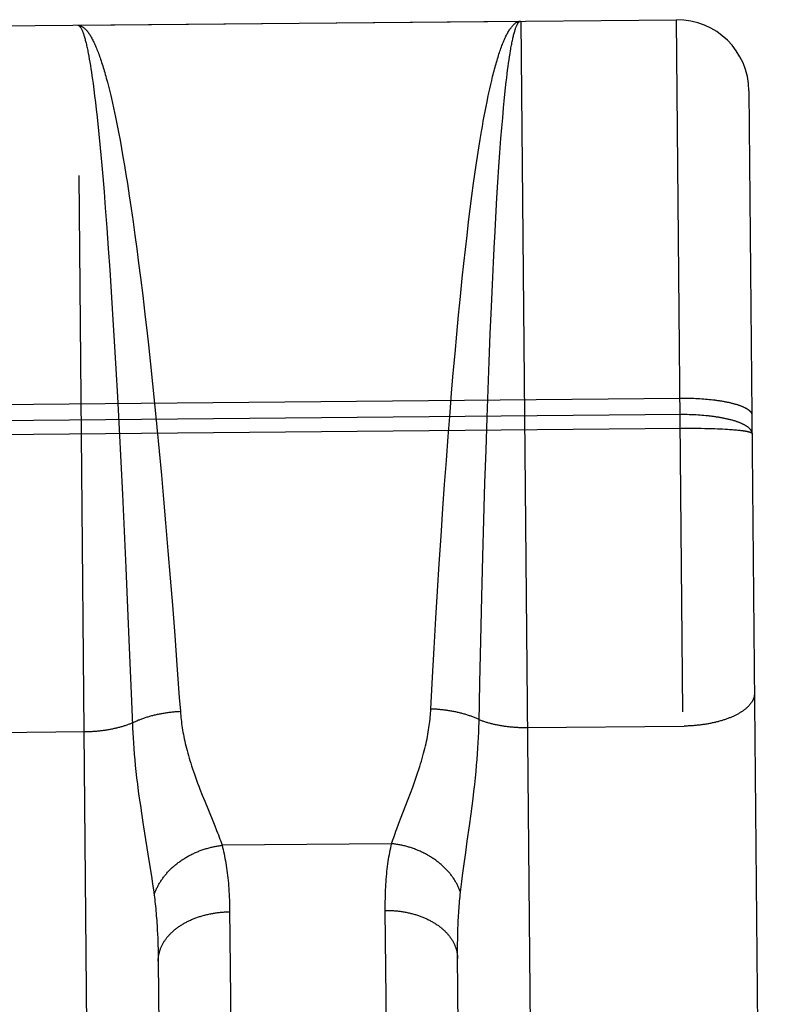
# Model space of a CAD drawing. Header units: inches. Extents: x 0 to 136, y 0 to 88.
# Tile 32 of 74: x 55.596 to 55.917, y 60.212 to 60.623. Entities that reach past the tile are written whole.
import ezdxf

# ---------------------------------------------------------------- set-up
doc = ezdxf.new("R2010")
doc.units = ezdxf.units.IN
doc.header["$LTSCALE"] = 7.48
doc.header["$MEASUREMENT"] = 0
doc.linetypes.add('HIDDEN', pattern=[0.2, 0.1, -0.1])
doc.layers.add('02___PRT_ALL_AXES', color=7, linetype='CONTINUOUS')
doc.layers.add('DEFAULT_2', color=8, linetype='HIDDEN')

msp = doc.modelspace()

# ---------------------------------------------------------------- linework, layer by layer
at = {"layer": '02___PRT_ALL_AXES', "color": 8, "linetype": 'HIDDEN'}
msp.add_line((55.3056, 60.61747), (55.87057, 60.62271), dxfattribs=at)
at = {"layer": 'DEFAULT_2', "color": 8, "linetype": 'HIDDEN'}
for p, q in [((55.62058, 60.62039), (55.80558, 60.62211)), ((55.80558, 60.62211), (55.8131, 59.81135)), ((55.88714, 58.83779), (55.87057, 60.62271)), ((55.62811, 59.80963), (55.62058, 60.62039)), ((55.62499, 60.6087), (55.62521, 60.60752)), ((55.62521, 60.60752), (55.62543, 60.60627)), ((55.62543, 60.60627), (55.62566, 60.60498)), ((55.62566, 60.60498), (55.62588, 60.60362)), ((55.8003, 60.60311), (55.80049, 60.60455)), ((55.80049, 60.60455), (55.80069, 60.60593)), ((55.80069, 60.60593), (55.80089, 60.60726)), ((55.80089, 60.60726), (55.80109, 60.60853)), ((55.62588, 60.60362), (55.6261, 60.60222)), ((55.6261, 60.60222), (55.62632, 60.60075)), ((55.62632, 60.60075), (55.62655, 60.59924)), ((55.79991, 60.60007), (55.8001, 60.60162)), ((55.8001, 60.60162), (55.8003, 60.60311)), ((55.62655, 60.59924), (55.62677, 60.59767)), ((55.62677, 60.59767), (55.62699, 60.59605)), ((55.63253, 60.59829), (55.63296, 60.59668)), ((55.63296, 60.59668), (55.63339, 60.59502)), ((55.79305, 60.59566), (55.79344, 60.59735)), ((55.79924, 60.59425), (55.79953, 60.59682)), ((55.79953, 60.59682), (55.79972, 60.59847)), ((55.79972, 60.59847), (55.79991, 60.60007)), ((55.62699, 60.59605), (55.62732, 60.59352)), ((55.62732, 60.59352), (55.62766, 60.59088)), ((55.63339, 60.59502), (55.63382, 60.59331)), ((55.63382, 60.59331), (55.63424, 60.59155)), ((55.79226, 60.59212), (55.79265, 60.59391)), ((55.79265, 60.59391), (55.79305, 60.59566)), ((55.79896, 60.59156), (55.79924, 60.59425)), ((55.90085, 60.59299), (55.91686, 58.86806)), ((55.62766, 60.59088), (55.62799, 60.58812)), ((55.62799, 60.58812), (55.62832, 60.58525)), ((55.63424, 60.59155), (55.63467, 60.58974)), ((55.63467, 60.58974), (55.6351, 60.58788)), ((55.79109, 60.58643), (55.79148, 60.58838)), ((55.79148, 60.58838), (55.79187, 60.59027)), ((55.79187, 60.59027), (55.79226, 60.59212)), ((55.7984, 60.58584), (55.79868, 60.58876)), ((55.79868, 60.58876), (55.79896, 60.59156)), ((55.62832, 60.58525), (55.62854, 60.58327)), ((55.6351, 60.58788), (55.63552, 60.58597)), ((55.63552, 60.58597), (55.63594, 60.58401)), ((55.63594, 60.58401), (55.63636, 60.582)), ((55.79032, 60.5824), (55.7907, 60.58444)), ((55.7907, 60.58444), (55.79109, 60.58643)), ((55.79804, 60.58179), (55.7984, 60.58584)), ((55.62854, 60.58327), (55.62898, 60.57917)), ((55.63636, 60.582), (55.63678, 60.57994)), ((55.63678, 60.57994), (55.6372, 60.57784)), ((55.78956, 60.57818), (55.78994, 60.58031)), ((55.78994, 60.58031), (55.79032, 60.5824)), ((55.79768, 60.57754), (55.79804, 60.58179)), ((55.62898, 60.57917), (55.62942, 60.57489)), ((55.6372, 60.57784), (55.63762, 60.57568)), ((55.63762, 60.57568), (55.63825, 60.57237)), ((55.78862, 60.57264), (55.78918, 60.576)), ((55.78918, 60.576), (55.78956, 60.57818)), ((55.79732, 60.57311), (55.79768, 60.57754)), ((55.62942, 60.57489), (55.62996, 60.56927)), ((55.63825, 60.57237), (55.63887, 60.56896)), ((55.78806, 60.56918), (55.78862, 60.57264)), ((55.79689, 60.56731), (55.79732, 60.57311)), ((55.62996, 60.56927), (55.6305, 60.56338)), ((55.63887, 60.56896), (55.63949, 60.56545)), ((55.78751, 60.56563), (55.78806, 60.56918)), ((55.6305, 60.56338), (55.63104, 60.55721)), ((55.63949, 60.56545), (55.6401, 60.56184)), ((55.78697, 60.56198), (55.78751, 60.56563)), ((55.79646, 60.56125), (55.79689, 60.56731)), ((55.6401, 60.56184), (55.64071, 60.55814)), ((55.78643, 60.55824), (55.78697, 60.56198)), ((55.79604, 60.55492), (55.79646, 60.56125)), ((55.63104, 60.55721), (55.63158, 60.55079)), ((55.64071, 60.55814), (55.64132, 60.55435)), ((55.78589, 60.55441), (55.78643, 60.55824)), ((55.64132, 60.55435), (55.64213, 60.54916)), ((55.78518, 60.54917), (55.78589, 60.55441)), ((55.79563, 60.54834), (55.79604, 60.55492)), ((55.63158, 60.55079), (55.63211, 60.54413)), ((55.64213, 60.54916), (55.64292, 60.54382)), ((55.78449, 60.54378), (55.78518, 60.54917)), ((55.79515, 60.54014), (55.79563, 60.54834)), ((55.63211, 60.54413), (55.63274, 60.53582)), ((55.64292, 60.54382), (55.64371, 60.53834)), ((55.7838, 60.53825), (55.78449, 60.54378)), ((55.79469, 60.53161), (55.79515, 60.54014)), ((55.63274, 60.53582), (55.63336, 60.5272)), ((55.64371, 60.53834), (55.6445, 60.53272)), ((55.78313, 60.53258), (55.7838, 60.53825)), ((55.6445, 60.53272), (55.64527, 60.52697)), ((55.78246, 60.52679), (55.78313, 60.53258)), ((55.63336, 60.5272), (55.63397, 60.51829)), ((55.64527, 60.52697), (55.64604, 60.5211)), ((55.78181, 60.52087), (55.78246, 60.52679)), ((55.63397, 60.51829), (55.63458, 60.50912)), ((55.64604, 60.5211), (55.64679, 60.51511)), ((55.78117, 60.51484), (55.78181, 60.52087)), ((55.79372, 60.51214), (55.79416, 60.52129)), ((55.64679, 60.51511), (55.64773, 60.50748)), ((55.78038, 60.50716), (55.78117, 60.51484)), ((55.7933, 60.50275), (55.79372, 60.51214)), ((55.63458, 60.50912), (55.63517, 60.4997)), ((55.64773, 60.50748), (55.64864, 60.49969)), ((55.77961, 60.49933), (55.78038, 60.50716)), ((55.79282, 60.49151), (55.7933, 60.50275)), ((55.63517, 60.4997), (55.63586, 60.48843)), ((55.64864, 60.49969), (55.64955, 60.49177)), ((55.77886, 60.49137), (55.77961, 60.49933)), ((55.64955, 60.49177), (55.65008, 60.48696)), ((55.77812, 60.48329), (55.77886, 60.49137)), ((55.79236, 60.48002), (55.79282, 60.49151)), ((55.63586, 60.48843), (55.63653, 60.47692)), ((55.65008, 60.48696), (55.65096, 60.47885)), ((55.77741, 60.47512), (55.77812, 60.48329)), ((55.65096, 60.47885), (55.65182, 60.47066)), ((55.79193, 60.46834), (55.79236, 60.48002)), ((55.63653, 60.47692), (55.63718, 60.46523)), ((55.77671, 60.46689), (55.77741, 60.47512)), ((55.65182, 60.47066), (55.65266, 60.46244)), ((55.30664, 60.45947), (55.87204, 60.46472)), ((55.63718, 60.46523), (55.6379, 60.45177)), ((55.77604, 60.45863), (55.77671, 60.46689)), ((55.79151, 60.45658), (55.79193, 60.46834)), ((55.87204, 60.46472), (55.87288, 60.46472)), ((55.87288, 60.46472), (55.87372, 60.46472)), ((55.87372, 60.46472), (55.87456, 60.46471)), ((55.87456, 60.46471), (55.8754, 60.4647)), ((55.8754, 60.4647), (55.87623, 60.46468)), ((55.87623, 60.46468), (55.87706, 60.46466)), ((55.65266, 60.46244), (55.65364, 60.45252)), ((55.87706, 60.46466), (55.87789, 60.46463)), ((55.87789, 60.46463), (55.87872, 60.46459)), ((55.87872, 60.46459), (55.87953, 60.46455)), ((55.87953, 60.46455), (55.88035, 60.4645)), ((55.88035, 60.4645), (55.88115, 60.46445)), ((55.88115, 60.46445), (55.88195, 60.46439)), ((55.88195, 60.46439), (55.88274, 60.46433)), ((55.88274, 60.46433), (55.88352, 60.46426)), ((55.88352, 60.46426), (55.8843, 60.46418)), ((55.8843, 60.46418), (55.88506, 60.4641)), ((55.87252, 60.45781), (55.30713, 60.45257)), ((55.77526, 60.44866), (55.77604, 60.45863)), ((55.79106, 60.44299), (55.79151, 60.45658)), ((55.87337, 60.45781), (55.87252, 60.45781)), ((55.87421, 60.45781), (55.87337, 60.45781)), ((55.87504, 60.4578), (55.87421, 60.45781)), ((55.87588, 60.45778), (55.87504, 60.4578)), ((55.87671, 60.45776), (55.87588, 60.45778)), ((55.87754, 60.45772), (55.87671, 60.45776)), ((55.8796, 60.45762), (55.87878, 60.45767)), ((55.88041, 60.45756), (55.8796, 60.45762)), ((55.88122, 60.4575), (55.88041, 60.45756)), ((55.88202, 60.45744), (55.88122, 60.4575)), ((55.65364, 60.45252), (55.65459, 60.44255)), ((55.87258, 60.45198), (55.30592, 60.44672)), ((55.6379, 60.45177), (55.6386, 60.43816)), ((55.7745, 60.43866), (55.77526, 60.44866)), ((55.87426, 60.45199), (55.87258, 60.45198)), ((55.87593, 60.452), (55.87426, 60.45199)), ((55.8776, 60.45199), (55.87593, 60.452)), ((55.87924, 60.45198), (55.8776, 60.45199)), ((55.88087, 60.45196), (55.87924, 60.45198)), ((55.88246, 60.45193), (55.88087, 60.45196)), ((55.88403, 60.45189), (55.88246, 60.45193)), ((55.88555, 60.45185), (55.88403, 60.45189)), ((55.88667, 60.45181), (55.88555, 60.45185)), ((55.88776, 60.45177), (55.88667, 60.45181)), ((55.88883, 60.45173), (55.88776, 60.45177)), ((55.88986, 60.45168), (55.88883, 60.45173)), ((55.89087, 60.45162), (55.88986, 60.45168)), ((55.89184, 60.45157), (55.89087, 60.45162)), ((55.89277, 60.45151), (55.89184, 60.45157)), ((55.89338, 60.45147), (55.89277, 60.45151)), ((55.89396, 60.45142), (55.89338, 60.45147)), ((55.89453, 60.45138), (55.89396, 60.45142)), ((55.89509, 60.45133), (55.89453, 60.45138)), ((55.89562, 60.45128), (55.89509, 60.45133)), ((55.89614, 60.45123), (55.89562, 60.45128)), ((55.89663, 60.45118), (55.89614, 60.45123)), ((55.89711, 60.45113), (55.89663, 60.45118)), ((55.89757, 60.45108), (55.89711, 60.45113)), ((55.65459, 60.44255), (55.65552, 60.43254)), ((55.79063, 60.42931), (55.79106, 60.44299)), ((55.6386, 60.43816), (55.63927, 60.42448)), ((55.77377, 60.42863), (55.7745, 60.43866)), ((55.65552, 60.43254), (55.65642, 60.42254)), ((55.77307, 60.41862), (55.77377, 60.42863)), ((55.79018, 60.4139), (55.79063, 60.42931)), ((55.63927, 60.42448), (55.64, 60.40909)), ((55.65642, 60.42254), (55.65729, 60.41256)), ((55.77229, 60.407), (55.77307, 60.41862)), ((55.65729, 60.41256), (55.65828, 60.40099)), ((55.78976, 60.39855), (55.79018, 60.4139)), ((55.64, 60.40909), (55.6407, 60.39377)), ((55.77154, 60.39547), (55.77229, 60.407)), ((55.65828, 60.40099), (55.65922, 60.38953)), ((55.77083, 60.38408), (55.77154, 60.39547)), ((55.78933, 60.38168), (55.78976, 60.39855)), ((55.6407, 60.39377), (55.64143, 60.37697)), ((55.65922, 60.38953), (55.66012, 60.37822)), ((55.77016, 60.37287), (55.77083, 60.38408)), ((55.7889, 60.3635), (55.78933, 60.38168)), ((55.64143, 60.37697), (55.64213, 60.36052)), ((55.66012, 60.37822), (55.66111, 60.36555)), ((55.76943, 60.36033), (55.77016, 60.37287)), ((55.66111, 60.36555), (55.66204, 60.35319)), ((55.78851, 60.34588), (55.7889, 60.3635)), ((55.64213, 60.36052), (55.6429, 60.34139)), ((55.76875, 60.34813), (55.76943, 60.36033)), ((55.66204, 60.35319), (55.66302, 60.33973)), ((55.76805, 60.33489), (55.76875, 60.34813)), ((55.78817, 60.32943), (55.78851, 60.34588)), ((55.66302, 60.33973), (55.66344, 60.33392)), ((55.78811, 60.32734), (55.78817, 60.32943)), ((55.55832, 60.32483), (55.62373, 60.32544)), ((55.64357, 60.32494), (55.64369, 60.32279)), ((55.78795, 60.32304), (55.78804, 60.32521)), ((55.78804, 60.32521), (55.78811, 60.32734)), ((55.80831, 60.32715), (55.87373, 60.32776)), ((55.64369, 60.32279), (55.64383, 60.3206)), ((55.78771, 60.31856), (55.78784, 60.32082)), ((55.78784, 60.32082), (55.78795, 60.32304)), ((55.64383, 60.3206), (55.64399, 60.31836)), ((55.64399, 60.31836), (55.64418, 60.31607)), ((55.78755, 60.31623), (55.78771, 60.31856)), ((55.64418, 60.31607), (55.6444, 60.31372)), ((55.6444, 60.31372), (55.64463, 60.31129)), ((55.78716, 60.31137), (55.78737, 60.31384)), ((55.78737, 60.31384), (55.78755, 60.31623)), ((55.64463, 60.31129), (55.6449, 60.30878)), ((55.6449, 60.30878), (55.6452, 60.30617)), ((55.78666, 60.30614), (55.78692, 60.3088)), ((55.78692, 60.3088), (55.78716, 60.31137)), ((55.6452, 60.30617), (55.64553, 60.30345)), ((55.78636, 60.30336), (55.78666, 60.30614)), ((55.64553, 60.30345), (55.6459, 60.30062)), ((55.6459, 60.30062), (55.64631, 60.29767)), ((55.75951, 60.29975), (55.76046, 60.30229)), ((55.78566, 60.29745), (55.78603, 60.30046)), ((55.78603, 60.30046), (55.78636, 60.30336)), ((55.64631, 60.29767), (55.64674, 60.29461)), ((55.67262, 60.29895), (55.67363, 60.29644)), ((55.67363, 60.29644), (55.67697, 60.28826)), ((55.75537, 60.28899), (55.75855, 60.29722)), ((55.75855, 60.29722), (55.75951, 60.29975)), ((55.78527, 60.29433), (55.78566, 60.29745)), ((55.64674, 60.29461), (55.64721, 60.29145)), ((55.78484, 60.2911), (55.78527, 60.29433)), ((55.64721, 60.29145), (55.64797, 60.28655)), ((55.67697, 60.28826), (55.67781, 60.28616)), ((55.75456, 60.28687), (55.75537, 60.28899)), ((55.78417, 60.28617), (55.78484, 60.2911)), ((55.64797, 60.28655), (55.65048, 60.27086)), ((55.75382, 60.28487), (55.75456, 60.28687)), ((55.75167, 60.27865), (55.68085, 60.27799)), ((55.78179, 60.26929), (55.78259, 60.27501)), ((55.65048, 60.27086), (55.65112, 60.26673)), ((55.78126, 60.26536), (55.78179, 60.26929)), ((55.65112, 60.26673), (55.65151, 60.26415)), ((55.65151, 60.26415), (55.65187, 60.2617)), ((55.78095, 60.2629), (55.78126, 60.26536)), ((55.65187, 60.2617), (55.6522, 60.25938)), ((55.6522, 60.25938), (55.6525, 60.25717)), ((55.78041, 60.25836), (55.78066, 60.26057)), ((55.78066, 60.26057), (55.78095, 60.2629)), ((55.68401, 60.25147), (55.68721, 59.90633)), ((55.75223, 59.9056), (55.74902, 60.2508)), ((55.65389, 60.24118), (55.65399, 60.23895)), ((55.65399, 60.23895), (55.65407, 60.23667)), ((55.77921, 60.23668), (55.77924, 60.23898)), ((55.65407, 60.23667), (55.65413, 60.23435)), ((55.77919, 60.23432), (55.77921, 60.23668)), ((55.65413, 60.23435), (55.65418, 60.23197)), ((55.65418, 60.23197), (55.65421, 60.22954)), ((55.7792, 60.23192), (55.77919, 60.23432)), ((55.78205, 59.92472), (55.7792, 60.23192)), ((55.65421, 60.22954), (55.65706, 59.92235))]:
    msp.add_line(p, q, dxfattribs=at)
for points in [[(55.79344, 60.59735), (55.79384, 60.59899), (55.79404, 60.59979), (55.79424, 60.60057), (55.79444, 60.60135), (55.79465, 60.60211), (55.79485, 60.60285), (55.79505, 60.60359), (55.79525, 60.60431), (55.79546, 60.60501), (55.79566, 60.60571), (55.79586, 60.60638), (55.79607, 60.60705), (55.79627, 60.6077), (55.79648, 60.60834), (55.79668, 60.60896), (55.79689, 60.60957), (55.79709, 60.61017), (55.7973, 60.61075), (55.79751, 60.61132), (55.79771, 60.61187), (55.79792, 60.61241), (55.79813, 60.61293), (55.79834, 60.61345), (55.79855, 60.61394), (55.79876, 60.61442), (55.79896, 60.61489), (55.79917, 60.61535), (55.79938, 60.61578), (55.79959, 60.61621), (55.7998, 60.61662), (55.80001, 60.61701), (55.80023, 60.61739), (55.80044, 60.61776), (55.80065, 60.61811), (55.80086, 60.61845), (55.80107, 60.61877), (55.80128, 60.61908), (55.8015, 60.61937), (55.80171, 60.61965), (55.80192, 60.61991), (55.80214, 60.62016), (55.80235, 60.62039), (55.80256, 60.62061), (55.80278, 60.62082), (55.80299, 60.62101), (55.80321, 60.62118), (55.80342, 60.62134), (55.80364, 60.62148), (55.80385, 60.62161), (55.80407, 60.62173), (55.80428, 60.62183), (55.8045, 60.62191), (55.80471, 60.62198), (55.80493, 60.62203), (55.80514, 60.62207), (55.80536, 60.6221), (55.80558, 60.62211)], [(55.80109, 60.60853), (55.80129, 60.60975), (55.80139, 60.61034), (55.80149, 60.61092), (55.80159, 60.61148), (55.80169, 60.61202), (55.80179, 60.61256), (55.80189, 60.61307), (55.802, 60.61358), (55.8021, 60.61407), (55.8022, 60.61454), (55.8023, 60.61501), (55.80241, 60.61545), (55.80251, 60.61589), (55.80261, 60.61631), (55.80271, 60.61671), (55.80282, 60.6171), (55.80292, 60.61747), (55.80303, 60.61784), (55.80313, 60.61818), (55.80323, 60.61851), (55.80334, 60.61883), (55.80344, 60.61913), (55.80355, 60.61942), (55.80365, 60.6197), (55.80376, 60.61996), (55.80387, 60.6202), (55.80397, 60.62043), (55.80408, 60.62064), (55.80418, 60.62084), (55.80429, 60.62103), (55.8044, 60.6212), (55.8045, 60.62136), (55.80461, 60.6215), (55.80472, 60.62163), (55.80482, 60.62174), (55.80493, 60.62183), (55.80504, 60.62192), (55.80514, 60.62198), (55.80525, 60.62204), (55.80536, 60.62208), (55.80547, 60.6221), (55.80558, 60.62211)], [(55.62058, 60.62039), (55.6208, 60.62038), (55.62102, 60.62036), (55.62123, 60.62033), (55.62145, 60.62028), (55.62167, 60.62021), (55.62188, 60.62013), (55.6221, 60.62004), (55.62232, 60.61993), (55.62254, 60.6198), (55.62275, 60.61966), (55.62297, 60.61951), (55.62319, 60.61934), (55.62341, 60.61915), (55.62362, 60.61895), (55.62384, 60.61874), (55.62406, 60.61851), (55.62428, 60.61826), (55.6245, 60.618), (55.62471, 60.61773), (55.62493, 60.61744), (55.62515, 60.61714), (55.62537, 60.61682), (55.62559, 60.61649), (55.6258, 60.61614), (55.62602, 60.61578), (55.62624, 60.6154), (55.62646, 60.61501), (55.62668, 60.6146), (55.62689, 60.61418), (55.62711, 60.61375), (55.62733, 60.6133), (55.62755, 60.61284), (55.62777, 60.61236), (55.62798, 60.61186), (55.6282, 60.61136), (55.62842, 60.61084), (55.62864, 60.6103), (55.62885, 60.60975), (55.62907, 60.60919), (55.62929, 60.60861), (55.6295, 60.60802), (55.62972, 60.60741), (55.62994, 60.60679), (55.63016, 60.60616), (55.63037, 60.60551), (55.63059, 60.60485), (55.6308, 60.60418), (55.63102, 60.60349), (55.63124, 60.60279), (55.63145, 60.60207), (55.63167, 60.60134), (55.63188, 60.6006), (55.6321, 60.59984), (55.63232, 60.59907), (55.63253, 60.59829)], [(55.62058, 60.62039), (55.62069, 60.62038), (55.6208, 60.62036), (55.62091, 60.62033), (55.62102, 60.62028), (55.62113, 60.62021), (55.62124, 60.62013), (55.62134, 60.62003), (55.62145, 60.61992), (55.62156, 60.6198), (55.62167, 60.61966), (55.62178, 60.61951), (55.62189, 60.61934), (55.622, 60.61915), (55.62211, 60.61896), (55.62222, 60.61874), (55.62233, 60.61851), (55.62244, 60.61827), (55.62255, 60.61802), (55.62266, 60.61774), (55.62277, 60.61746), (55.62288, 60.61716), (55.62299, 60.61684), (55.6231, 60.61651), (55.62321, 60.61617), (55.62332, 60.61581), (55.62343, 60.61543), (55.62355, 60.61505), (55.62366, 60.61464), (55.62377, 60.61423), (55.62388, 60.6138), (55.62399, 60.61335), (55.6241, 60.61289), (55.62421, 60.61242), (55.62432, 60.61193), (55.62443, 60.61143), (55.62454, 60.61091), (55.62466, 60.61038), (55.62477, 60.60984), (55.62488, 60.60928), (55.62499, 60.6087)], [(55.79416, 60.52129), (55.79461, 60.53016), (55.79469, 60.53161)], [(55.88506, 60.4641), (55.88581, 60.46401), (55.88619, 60.46397), (55.88656, 60.46392), (55.88692, 60.46387), (55.88729, 60.46382), (55.88765, 60.46377), (55.88801, 60.46372), (55.88836, 60.46367), (55.88872, 60.46362), (55.88906, 60.46356), (55.88941, 60.4635), (55.88975, 60.46345), (55.89009, 60.46339), (55.89043, 60.46333), (55.89076, 60.46326), (55.89108, 60.4632), (55.89141, 60.46314), (55.89173, 60.46307), (55.89204, 60.46301), (55.89236, 60.46294), (55.89267, 60.46287), (55.89297, 60.4628), (55.89327, 60.46273), (55.89357, 60.46266), (55.89386, 60.46259), (55.89415, 60.46251), (55.89443, 60.46244), (55.89471, 60.46236), (55.89498, 60.46229), (55.89525, 60.46221), (55.89552, 60.46213), (55.89578, 60.46205), (55.89604, 60.46197), (55.89629, 60.46189), (55.89653, 60.46181), (55.89678, 60.46172), (55.89701, 60.46164), (55.89724, 60.46155), (55.89747, 60.46147), (55.89769, 60.46138), (55.89791, 60.46129), (55.89812, 60.46121), (55.89833, 60.46112), (55.89853, 60.46103), (55.89873, 60.46094), (55.89892, 60.46085), (55.89911, 60.46075), (55.89929, 60.46066), (55.89946, 60.46057), (55.89963, 60.46047), (55.8998, 60.46038), (55.89996, 60.46028), (55.90011, 60.46019), (55.90026, 60.46009), (55.9004, 60.46), (55.90054, 60.4599), (55.90067, 60.4598), (55.9008, 60.4597), (55.90092, 60.4596), (55.90103, 60.45951), (55.90114, 60.45941), (55.90124, 60.45931), (55.90134, 60.45921), (55.90143, 60.4591), (55.90152, 60.459), (55.9016, 60.4589), (55.90167, 60.4588), (55.90174, 60.4587), (55.9018, 60.4586), (55.90186, 60.45849), (55.90191, 60.45839), (55.90196, 60.45829), (55.902, 60.45819), (55.90203, 60.45808), (55.90206, 60.45798), (55.90208, 60.45788), (55.90209, 60.45777), (55.9021, 60.45767), (55.90211, 60.45756)], [(55.87878, 60.45767), (55.87837, 60.45769), (55.87754, 60.45772)], [(55.90218, 60.44983), (55.90218, 60.44994), (55.90217, 60.45006), (55.90215, 60.45017), (55.90213, 60.45029), (55.9021, 60.45041), (55.90207, 60.45052), (55.90203, 60.45064), (55.90198, 60.45075), (55.90193, 60.45087), (55.90187, 60.45098), (55.90181, 60.45109), (55.90174, 60.45121), (55.90167, 60.45132), (55.90159, 60.45143), (55.9015, 60.45155), (55.90141, 60.45166), (55.90131, 60.45177), (55.90121, 60.45188), (55.9011, 60.45199), (55.90099, 60.4521), (55.90087, 60.45221), (55.90074, 60.45232), (55.90061, 60.45243), (55.90047, 60.45254), (55.90033, 60.45265), (55.90018, 60.45276), (55.90003, 60.45286), (55.89987, 60.45297), (55.8997, 60.45307), (55.89953, 60.45318), (55.89936, 60.45328), (55.89918, 60.45338), (55.89899, 60.45349), (55.8988, 60.45359), (55.8986, 60.45369), (55.8984, 60.45379), (55.89819, 60.45389), (55.89798, 60.45399), (55.89776, 60.45408), (55.89754, 60.45418), (55.89731, 60.45428), (55.89708, 60.45437), (55.89684, 60.45446), (55.8966, 60.45456), (55.89636, 60.45465), (55.8961, 60.45474), (55.89585, 60.45483), (55.89559, 60.45492), (55.89532, 60.45501), (55.89505, 60.45509), (55.89478, 60.45518), (55.8945, 60.45526), (55.89421, 60.45534), (55.89393, 60.45543), (55.89363, 60.45551), (55.89334, 60.45559), (55.89304, 60.45567), (55.89273, 60.45574), (55.89243, 60.45582), (55.89211, 60.45589), (55.8918, 60.45597), (55.89148, 60.45604), (55.89115, 60.45611), (55.89082, 60.45618), (55.89049, 60.45625), (55.89016, 60.45632), (55.88982, 60.45638), (55.88948, 60.45645), (55.88913, 60.45651), (55.88878, 60.45657), (55.88843, 60.45663), (55.88808, 60.45669), (55.88772, 60.45675), (55.88736, 60.45681), (55.88699, 60.45686), (55.88662, 60.45691), (55.88625, 60.45697), (55.88588, 60.45702), (55.88551, 60.45707), (55.88513, 60.45711), (55.88475, 60.45716), (55.88436, 60.4572), (55.88398, 60.45725), (55.88359, 60.45729), (55.8832, 60.45733), (55.88281, 60.45737), (55.88202, 60.45744)], [(55.90218, 60.44983), (55.90218, 60.44986), (55.90217, 60.4499), (55.90215, 60.44993), (55.90213, 60.44996), (55.9021, 60.45), (55.90207, 60.45003), (55.90203, 60.45006), (55.90199, 60.4501), (55.90194, 60.45013), (55.90188, 60.45016), (55.90182, 60.4502), (55.90175, 60.45023), (55.90168, 60.45026), (55.9016, 60.4503), (55.90151, 60.45033), (55.90142, 60.45036), (55.90133, 60.45039), (55.90122, 60.45043), (55.90111, 60.45046), (55.901, 60.45049), (55.90088, 60.45052), (55.90076, 60.45055), (55.90063, 60.45058), (55.90049, 60.45062), (55.90035, 60.45065), (55.9002, 60.45068), (55.90005, 60.45071), (55.89989, 60.45074), (55.89972, 60.45077), (55.89955, 60.4508), (55.89938, 60.45083), (55.8992, 60.45086), (55.89901, 60.45088), (55.89882, 60.45091), (55.89863, 60.45094), (55.89843, 60.45097), (55.89822, 60.451), (55.89801, 60.45102), (55.89757, 60.45108)], [(55.6429, 60.34139), (55.64342, 60.32809), (55.64347, 60.32705), (55.64357, 60.32494)], [(55.90318, 60.34162), (55.90318, 60.34143), (55.90318, 60.34124), (55.90316, 60.34105), (55.90314, 60.34086), (55.90312, 60.34067), (55.90309, 60.34048), (55.90305, 60.34029), (55.90301, 60.3401), (55.90296, 60.33991), (55.90291, 60.33972), (55.90285, 60.33953), (55.90278, 60.33934), (55.90271, 60.33915), (55.90263, 60.33897), (55.90255, 60.33878), (55.90246, 60.33859), (55.90236, 60.33841), (55.90226, 60.33822), (55.90216, 60.33803), (55.90205, 60.33785), (55.90193, 60.33767), (55.90181, 60.33748), (55.90168, 60.3373), (55.90154, 60.33712), (55.9014, 60.33694), (55.90126, 60.33676), (55.90111, 60.33658), (55.90095, 60.3364), (55.90079, 60.33622), (55.90062, 60.33605), (55.90045, 60.33587), (55.90027, 60.3357), (55.90008, 60.33553), (55.8999, 60.33535), (55.8997, 60.33518), (55.8995, 60.33501), (55.8993, 60.33485), (55.89909, 60.33468), (55.89887, 60.33451), (55.89865, 60.33435), (55.89843, 60.33419), (55.8982, 60.33403), (55.89796, 60.33387), (55.89772, 60.33371), (55.89748, 60.33355), (55.89723, 60.33339), (55.89698, 60.33324), (55.89672, 60.33309), (55.89645, 60.33294), (55.89619, 60.33279), (55.89591, 60.33264), (55.89564, 60.3325), (55.89536, 60.33235), (55.89507, 60.33221), (55.89478, 60.33207), (55.89449, 60.33193), (55.89419, 60.33179), (55.89389, 60.33166), (55.89358, 60.33153), (55.89327, 60.3314), (55.89295, 60.33127), (55.89264, 60.33114), (55.89231, 60.33102), (55.89199, 60.33089), (55.89166, 60.33077), (55.89132, 60.33065), (55.89099, 60.33054), (55.89065, 60.33042), (55.8903, 60.33031), (55.88996, 60.3302), (55.88961, 60.33009), (55.88925, 60.32998), (55.8889, 60.32988), (55.88854, 60.32978), (55.88817, 60.32968), (55.88781, 60.32958), (55.88744, 60.32949), (55.88707, 60.3294), (55.88669, 60.32931), (55.88631, 60.32922), (55.88593, 60.32914), (55.88555, 60.32905), (55.88517, 60.32897), (55.88478, 60.32889), (55.88439, 60.32882), (55.884, 60.32875), (55.88361, 60.32868), (55.88321, 60.32861), (55.88281, 60.32854), (55.88242, 60.32848), (55.88201, 60.32842), (55.88161, 60.32836), (55.88121, 60.32831), (55.8808, 60.32825), (55.88039, 60.3282), (55.87998, 60.32816), (55.87957, 60.32811), (55.87916, 60.32807), (55.87875, 60.32803), (55.87833, 60.32799), (55.87792, 60.32796), (55.8775, 60.32793), (55.87709, 60.3279), (55.87667, 60.32787), (55.87625, 60.32785), (55.87583, 60.32783), (55.87541, 60.32781), (55.87499, 60.32779), (55.87457, 60.32778), (55.87415, 60.32777), (55.87373, 60.32776)], [(55.64339, 60.32912), (55.6437, 60.32927), (55.64402, 60.32943), (55.64434, 60.32958), (55.64467, 60.32972), (55.645, 60.32987), (55.64533, 60.33001), (55.64567, 60.33016), (55.64601, 60.3303), (55.64636, 60.33043), (55.64671, 60.33057), (55.64706, 60.3307), (55.64741, 60.33083), (55.64777, 60.33096), (55.64813, 60.33108), (55.6485, 60.33121), (55.64886, 60.33133), (55.64923, 60.33145), (55.64961, 60.33156), (55.64998, 60.33168), (55.65036, 60.33179), (55.65074, 60.3319), (55.65113, 60.332), (55.65151, 60.33211), (55.6519, 60.33221), (55.65229, 60.33231), (55.65269, 60.3324), (55.65308, 60.33249), (55.65348, 60.33258), (55.65388, 60.33267), (55.65428, 60.33276), (55.65468, 60.33284), (55.65509, 60.33292), (55.6555, 60.333), (55.6559, 60.33307), (55.65631, 60.33314), (55.65673, 60.33321), (55.65714, 60.33328), (55.65755, 60.33334), (55.65797, 60.3334), (55.65838, 60.33346), (55.6588, 60.33351), (55.65922, 60.33356), (55.65964, 60.33361), (55.66006, 60.33366), (55.66048, 60.3337), (55.6609, 60.33374), (55.66132, 60.33378), (55.66175, 60.33381), (55.66217, 60.33384), (55.66259, 60.33387), (55.66302, 60.3339), (55.66344, 60.33392)], [(55.66344, 60.33392), (55.6635, 60.33307), (55.66358, 60.33222), (55.66366, 60.33137), (55.66376, 60.3305), (55.66386, 60.32963), (55.66397, 60.32876), (55.6641, 60.32788), (55.66423, 60.32699), (55.66438, 60.32609), (55.66454, 60.32518), (55.66471, 60.32427), (55.66489, 60.32334), (55.66508, 60.32241), (55.66529, 60.32146), (55.66551, 60.3205), (55.66574, 60.31953), (55.66599, 60.31854), (55.66625, 60.31753), (55.66653, 60.31651), (55.66682, 60.31547), (55.66713, 60.31441), (55.66745, 60.31334), (55.66779, 60.31224), (55.66815, 60.31112), (55.66853, 60.30997), (55.66893, 60.30881), (55.66934, 60.30763), (55.66977, 60.30643), (55.67021, 60.30522), (55.67067, 60.30398), (55.67115, 60.30273), (55.67163, 60.30147), (55.67262, 60.29895)], [(55.76046, 60.30229), (55.76092, 60.30356), (55.76137, 60.30482), (55.76181, 60.30607), (55.76223, 60.30729), (55.76264, 60.3085), (55.76302, 60.30968), (55.7634, 60.31085), (55.76375, 60.312), (55.76409, 60.31313), (55.76442, 60.31424), (55.76472, 60.31532), (55.76501, 60.31638), (55.76528, 60.31743), (55.76554, 60.31846), (55.76578, 60.31947), (55.76601, 60.32046), (55.76623, 60.32144), (55.76643, 60.3224), (55.76662, 60.32335), (55.76679, 60.32429), (55.76696, 60.32522), (55.76711, 60.32614), (55.76725, 60.32704), (55.76738, 60.32795), (55.7675, 60.32884), (55.76761, 60.32972), (55.7677, 60.3306), (55.76779, 60.33147), (55.76787, 60.33233), (55.76794, 60.33319), (55.768, 60.33404), (55.76805, 60.33489)], [(55.78818, 60.33046), (55.78787, 60.33061), (55.78755, 60.33076), (55.78722, 60.3309), (55.78689, 60.33104), (55.78656, 60.33118), (55.78622, 60.33132), (55.78588, 60.33146), (55.78554, 60.33159), (55.78519, 60.33172), (55.78484, 60.33185), (55.78449, 60.33198), (55.78413, 60.3321), (55.78377, 60.33222), (55.7834, 60.33234), (55.78304, 60.33246), (55.78267, 60.33257), (55.7823, 60.33268), (55.78192, 60.33279), (55.78154, 60.3329), (55.78116, 60.333), (55.78078, 60.3331), (55.78039, 60.3332), (55.78, 60.3333), (55.77961, 60.33339), (55.77922, 60.33348), (55.77883, 60.33357), (55.77843, 60.33366), (55.77803, 60.33374), (55.77763, 60.33382), (55.77722, 60.3339), (55.77682, 60.33397), (55.77641, 60.33405), (55.77601, 60.33411), (55.7756, 60.33418), (55.77518, 60.33425), (55.77477, 60.33431), (55.77436, 60.33436), (55.77394, 60.33442), (55.77353, 60.33447), (55.77311, 60.33452), (55.77269, 60.33457), (55.77227, 60.33461), (55.77185, 60.33465), (55.77143, 60.33469), (55.77101, 60.33473), (55.77059, 60.33476), (55.77016, 60.33479), (55.76974, 60.33481), (55.76932, 60.33484), (55.76889, 60.33486), (55.76847, 60.33488), (55.76805, 60.33489)], [(55.62373, 60.32544), (55.62414, 60.32545), (55.62454, 60.32546), (55.62495, 60.32547), (55.62536, 60.32548), (55.62577, 60.3255), (55.62617, 60.32552), (55.62658, 60.32554), (55.62698, 60.32557), (55.62739, 60.3256), (55.62779, 60.32563), (55.62819, 60.32566), (55.62859, 60.32569), (55.62899, 60.32573), (55.62939, 60.32577), (55.62979, 60.32581), (55.63019, 60.32586), (55.63059, 60.32591), (55.63098, 60.32596), (55.63137, 60.32601), (55.63177, 60.32606), (55.63216, 60.32612), (55.63254, 60.32618), (55.63293, 60.32624), (55.63331, 60.3263), (55.6337, 60.32637), (55.63408, 60.32644), (55.63446, 60.32651), (55.63483, 60.32658), (55.63521, 60.32666), (55.63558, 60.32674), (55.63595, 60.32682), (55.63632, 60.3269), (55.63669, 60.32698), (55.63705, 60.32707), (55.63741, 60.32716), (55.63777, 60.32725), (55.63812, 60.32734), (55.63847, 60.32744), (55.63882, 60.32754), (55.63917, 60.32764), (55.63951, 60.32774), (55.63986, 60.32784), (55.64019, 60.32795), (55.64053, 60.32806), (55.64086, 60.32817), (55.64119, 60.32828), (55.64151, 60.32839), (55.64183, 60.32851), (55.64215, 60.32863), (55.64246, 60.32875), (55.64278, 60.32887), (55.64308, 60.32899), (55.64339, 60.32912)], [(55.78818, 60.33046), (55.78849, 60.33034), (55.7888, 60.33023), (55.78911, 60.33011), (55.78943, 60.33), (55.78975, 60.32988), (55.79007, 60.32977), (55.7904, 60.32967), (55.79073, 60.32956), (55.79106, 60.32946), (55.7914, 60.32935), (55.79174, 60.32925), (55.79208, 60.32916), (55.79243, 60.32906), (55.79278, 60.32897), (55.79313, 60.32888), (55.79348, 60.32879), (55.79384, 60.3287), (55.7942, 60.32861), (55.79456, 60.32853), (55.79492, 60.32845), (55.79529, 60.32837), (55.79566, 60.3283), (55.79603, 60.32823), (55.79641, 60.32815), (55.79678, 60.32809), (55.79716, 60.32802), (55.79754, 60.32796), (55.79792, 60.32789), (55.79831, 60.32783), (55.79869, 60.32778), (55.79908, 60.32772), (55.79947, 60.32767), (55.79986, 60.32762), (55.80025, 60.32757), (55.80065, 60.32753), (55.80104, 60.32749), (55.80144, 60.32745), (55.80184, 60.32741), (55.80224, 60.32738), (55.80264, 60.32734), (55.80304, 60.32731), (55.80344, 60.32729), (55.80384, 60.32726), (55.80425, 60.32724), (55.80465, 60.32722), (55.80506, 60.3272), (55.80546, 60.32719), (55.80587, 60.32717), (55.80628, 60.32716), (55.80668, 60.32716), (55.80709, 60.32715), (55.8075, 60.32715), (55.80791, 60.32715), (55.80831, 60.32715)], [(55.67781, 60.28616), (55.67859, 60.28417), (55.67896, 60.28321), (55.67931, 60.28228), (55.67965, 60.28138), (55.67997, 60.2805), (55.68028, 60.27964), (55.68058, 60.27881), (55.68085, 60.27799)], [(55.75167, 60.27865), (55.75194, 60.27947), (55.75221, 60.28031), (55.75251, 60.28117), (55.75281, 60.28206), (55.75313, 60.28297), (55.75347, 60.2839), (55.75382, 60.28487)], [(55.78259, 60.27501), (55.78325, 60.27966), (55.78417, 60.28617)], [(55.6525, 60.25717), (55.65261, 60.2575), (55.65272, 60.25784), (55.65284, 60.25817), (55.65297, 60.25851), (55.6531, 60.25884), (55.65324, 60.25917), (55.65338, 60.2595), (55.65353, 60.25983), (55.65368, 60.26016), (55.65384, 60.26049), (55.654, 60.26081), (55.65417, 60.26114), (55.65435, 60.26146), (55.65453, 60.26178), (55.65472, 60.26211), (55.65491, 60.26242), (55.65511, 60.26274), (55.65531, 60.26306), (55.65552, 60.26337), (55.65573, 60.26369), (55.65595, 60.264), (55.65617, 60.2643), (55.6564, 60.26461), (55.65663, 60.26492), (55.65687, 60.26522), (55.65711, 60.26552), (55.65736, 60.26582), (55.65761, 60.26611), (55.65787, 60.26641), (55.65813, 60.2667), (55.6584, 60.26699), (55.65867, 60.26727), (55.65895, 60.26756), (55.65923, 60.26784), (55.65951, 60.26812), (55.6598, 60.26839), (55.66009, 60.26866), (55.66039, 60.26893), (55.66069, 60.2692), (55.661, 60.26947), (55.66131, 60.26973), (55.66162, 60.26998), (55.66194, 60.27024), (55.66226, 60.27049), (55.66259, 60.27074), (55.66292, 60.27098), (55.66325, 60.27123), (55.66359, 60.27146), (55.66393, 60.2717), (55.66427, 60.27193), (55.66462, 60.27216), (55.66497, 60.27238), (55.66532, 60.2726), (55.66568, 60.27282), (55.66604, 60.27303), (55.66641, 60.27324), (55.66677, 60.27345), (55.66714, 60.27365), (55.66751, 60.27385), (55.66789, 60.27404), (55.66826, 60.27423), (55.66864, 60.27442), (55.66903, 60.2746), (55.66941, 60.27478), (55.6698, 60.27495), (55.67019, 60.27512), (55.67058, 60.27529), (55.67097, 60.27545), (55.67137, 60.27561), (55.67177, 60.27576), (55.67217, 60.27591), (55.67257, 60.27605), (55.67297, 60.27619), (55.67338, 60.27633), (55.67378, 60.27646), (55.67419, 60.27659), (55.6746, 60.27671), (55.67501, 60.27683), (55.67542, 60.27694), (55.67584, 60.27705), (55.67625, 60.27715), (55.67667, 60.27725), (55.67708, 60.27735), (55.6775, 60.27744), (55.67792, 60.27752), (55.67834, 60.27761), (55.67875, 60.27768), (55.67917, 60.27775), (55.67959, 60.27782), (55.68001, 60.27788), (55.68043, 60.27794), (55.68085, 60.27799)], [(55.68085, 60.27799), (55.68108, 60.27712), (55.68129, 60.27622), (55.6815, 60.27532), (55.6817, 60.2744), (55.6819, 60.27346), (55.68208, 60.27251), (55.68226, 60.27154), (55.68243, 60.27056), (55.68259, 60.26956), (55.68274, 60.26855), (55.68288, 60.26752), (55.68302, 60.26647), (55.68315, 60.26541), (55.68327, 60.26434), (55.68338, 60.26324), (55.68348, 60.26214), (55.68357, 60.26102), (55.68365, 60.25988), (55.68373, 60.25872), (55.6838, 60.25755), (55.68386, 60.25637), (55.68391, 60.25516), (55.68395, 60.25395), (55.68398, 60.25271), (55.68401, 60.25147)], [(55.74902, 60.2508), (55.74901, 60.25207), (55.74901, 60.25332), (55.74902, 60.25455), (55.74904, 60.25577), (55.74907, 60.25697), (55.74911, 60.25816), (55.74915, 60.25933), (55.74921, 60.26048), (55.74927, 60.26162), (55.74934, 60.26275), (55.74942, 60.26386), (55.74951, 60.26495), (55.74961, 60.26603), (55.74972, 60.26709), (55.74984, 60.26814), (55.74996, 60.26917), (55.75009, 60.27019), (55.75024, 60.27119), (55.75039, 60.27217), (55.75055, 60.27314), (55.75071, 60.2741), (55.75089, 60.27504), (55.75107, 60.27596), (55.75126, 60.27687), (55.75146, 60.27777), (55.75167, 60.27865)], [(55.78041, 60.25836), (55.78029, 60.25869), (55.78017, 60.25902), (55.78005, 60.25935), (55.77991, 60.25968), (55.77978, 60.26001), (55.77963, 60.26034), (55.77949, 60.26067), (55.77933, 60.261), (55.77917, 60.26132), (55.77901, 60.26165), (55.77884, 60.26197), (55.77866, 60.26229), (55.77848, 60.26261), (55.77829, 60.26293), (55.7781, 60.26325), (55.7779, 60.26357), (55.7777, 60.26388), (55.77749, 60.26419), (55.77728, 60.2645), (55.77706, 60.26481), (55.77683, 60.26512), (55.77661, 60.26542), (55.77637, 60.26573), (55.77613, 60.26603), (55.77589, 60.26632), (55.77564, 60.26662), (55.77539, 60.26691), (55.77513, 60.2672), (55.77487, 60.26749), (55.7746, 60.26778), (55.77433, 60.26806), (55.77405, 60.26834), (55.77377, 60.26862), (55.77348, 60.2689), (55.77319, 60.26917), (55.7729, 60.26944), (55.7726, 60.26971), (55.7723, 60.26997), (55.77199, 60.27023), (55.77168, 60.27049), (55.77137, 60.27075), (55.77105, 60.271), (55.77073, 60.27125), (55.7704, 60.27149), (55.77007, 60.27174), (55.76973, 60.27198), (55.7694, 60.27221), (55.76906, 60.27244), (55.76871, 60.27267), (55.76836, 60.2729), (55.76801, 60.27312), (55.76766, 60.27334), (55.7673, 60.27355), (55.76694, 60.27376), (55.76657, 60.27397), (55.76621, 60.27417), (55.76584, 60.27437), (55.76546, 60.27456), (55.76509, 60.27475), (55.76471, 60.27494), (55.76433, 60.27513), (55.76395, 60.2753), (55.76356, 60.27548), (55.76317, 60.27565), (55.76278, 60.27582), (55.76239, 60.27598), (55.76199, 60.27614), (55.7616, 60.27629), (55.7612, 60.27644), (55.7608, 60.27659), (55.7604, 60.27673), (55.75999, 60.27687), (55.75959, 60.277), (55.75918, 60.27713), (55.75877, 60.27725), (55.75836, 60.27737), (55.75795, 60.27748), (55.75753, 60.27759), (55.75712, 60.2777), (55.7567, 60.2778), (55.75629, 60.2779), (55.75587, 60.27799), (55.75545, 60.27808), (55.75504, 60.27816), (55.75462, 60.27824), (55.7542, 60.27831), (55.75378, 60.27838), (55.75336, 60.27844), (55.75294, 60.2785), (55.75251, 60.27856), (55.75209, 60.27861), (55.75167, 60.27865)], [(55.6525, 60.25717), (55.65262, 60.25626), (55.65273, 60.25535), (55.65284, 60.25442), (55.65294, 60.25348), (55.65305, 60.25252), (55.65314, 60.25155), (55.65324, 60.25057), (55.65332, 60.24958), (55.65341, 60.24858), (55.65349, 60.24756), (55.65357, 60.24653), (55.65364, 60.24548), (55.65371, 60.24443), (55.65377, 60.24336), (55.65383, 60.24227), (55.65389, 60.24118)], [(55.77924, 60.23898), (55.77929, 60.24124), (55.77932, 60.24234), (55.77935, 60.24344), (55.77939, 60.24452), (55.77944, 60.24559), (55.77949, 60.24665), (55.77954, 60.2477), (55.7796, 60.24873), (55.77966, 60.24975), (55.77972, 60.25075), (55.7798, 60.25175), (55.77987, 60.25273), (55.77995, 60.2537), (55.78003, 60.25466), (55.78012, 60.2556), (55.78021, 60.25653), (55.78031, 60.25745), (55.78041, 60.25836)], [(55.65421, 60.22954), (55.65421, 60.22983), (55.65422, 60.23011), (55.65423, 60.2304), (55.65425, 60.23069), (55.65427, 60.23097), (55.6543, 60.23126), (55.65434, 60.23154), (55.65438, 60.23183), (55.65443, 60.23211), (55.65448, 60.23239), (55.65454, 60.23268), (55.65461, 60.23296), (55.65468, 60.23324), (55.65475, 60.23352), (55.65484, 60.2338), (55.65492, 60.23408), (55.65502, 60.23436), (55.65512, 60.23464), (55.65522, 60.23492), (55.65533, 60.2352), (55.65545, 60.23547), (55.65557, 60.23574), (55.6557, 60.23602), (55.65583, 60.23629), (55.65597, 60.23656), (55.65612, 60.23683), (55.65627, 60.2371), (55.65642, 60.23736), (55.65659, 60.23763), (55.65675, 60.23789), (55.65692, 60.23815), (55.6571, 60.23841), (55.65728, 60.23867), (55.65747, 60.23893), (55.65767, 60.23918), (55.65786, 60.23944), (55.65807, 60.23969), (55.65828, 60.23994), (55.65849, 60.24018), (55.65871, 60.24043), (55.65893, 60.24067), (55.65916, 60.24091), (55.6594, 60.24115), (55.65964, 60.24139), (55.65988, 60.24162), (55.66013, 60.24185), (55.66038, 60.24208), (55.66064, 60.24231), (55.6609, 60.24253), (55.66117, 60.24276), (55.66144, 60.24298), (55.66172, 60.24319), (55.662, 60.24341), (55.66228, 60.24362), (55.66257, 60.24383), (55.66287, 60.24403), (55.66316, 60.24424), (55.66347, 60.24444), (55.66377, 60.24464), (55.66408, 60.24483), (55.6644, 60.24502), (55.66471, 60.24521), (55.66503, 60.2454), (55.66536, 60.24558), (55.66569, 60.24576), (55.66602, 60.24594), (55.66636, 60.24611), (55.6667, 60.24628), (55.66704, 60.24645), (55.66739, 60.24661), (55.66774, 60.24677), (55.66809, 60.24693), (55.66845, 60.24708), (55.66881, 60.24723), (55.66917, 60.24738), (55.66954, 60.24752), (55.6699, 60.24766), (55.67027, 60.2478), (55.67065, 60.24793), (55.67103, 60.24806), (55.6714, 60.24819), (55.67179, 60.24831), (55.67217, 60.24843), (55.67256, 60.24854), (55.67295, 60.24865), (55.67334, 60.24876), (55.67373, 60.24886), (55.67413, 60.24896), (55.67452, 60.24906), (55.67492, 60.24915), (55.67532, 60.24924), (55.67573, 60.24933), (55.67613, 60.24941), (55.67654, 60.24948), (55.67694, 60.24956), (55.67735, 60.24963), (55.67776, 60.24969), (55.67817, 60.24975), (55.67859, 60.24981), (55.679, 60.24987), (55.67942, 60.24992), (55.67983, 60.24996), (55.68025, 60.25), (55.68067, 60.25004), (55.68108, 60.25007), (55.6815, 60.2501), (55.68192, 60.25013), (55.68234, 60.25015), (55.68276, 60.25017), (55.68318, 60.25018), (55.6836, 60.25019), (55.68402, 60.2502)], [(55.74902, 60.2508), (55.74944, 60.25081), (55.74986, 60.2508), (55.75028, 60.2508), (55.7507, 60.25079), (55.75112, 60.25077), (55.75154, 60.25075), (55.75196, 60.25073), (55.75238, 60.25071), (55.7528, 60.25068), (55.75322, 60.25064), (55.75363, 60.2506), (55.75405, 60.25056), (55.75446, 60.25052), (55.75488, 60.25047), (55.75529, 60.25041), (55.7557, 60.25035), (55.75611, 60.25029), (55.75652, 60.25023), (55.75693, 60.25016), (55.75733, 60.25008), (55.75774, 60.25001), (55.75814, 60.24993), (55.75854, 60.24984), (55.75894, 60.24975), (55.75934, 60.24966), (55.75973, 60.24956), (55.76012, 60.24946), (55.76051, 60.24936), (55.7609, 60.24925), (55.76129, 60.24914), (55.76167, 60.24902), (55.76205, 60.24891), (55.76243, 60.24878), (55.76281, 60.24866), (55.76318, 60.24853), (55.76355, 60.2484), (55.76392, 60.24826), (55.76429, 60.24812), (55.76465, 60.24798), (55.76501, 60.24783), (55.76537, 60.24768), (55.76572, 60.24752), (55.76607, 60.24737), (55.76641, 60.24721), (55.76676, 60.24704), (55.7671, 60.24687), (55.76743, 60.2467), (55.76777, 60.24653), (55.76809, 60.24635), (55.76842, 60.24617), (55.76874, 60.24599), (55.76906, 60.24581), (55.76937, 60.24562), (55.76968, 60.24542), (55.76999, 60.24523), (55.77029, 60.24503), (55.77058, 60.24483), (55.77088, 60.24463), (55.77117, 60.24442), (55.77145, 60.24421), (55.77173, 60.244), (55.77201, 60.24379), (55.77228, 60.24357), (55.77255, 60.24335), (55.77281, 60.24313), (55.77306, 60.2429), (55.77332, 60.24267), (55.77357, 60.24244), (55.77381, 60.24221), (55.77405, 60.24198), (55.77428, 60.24174), (55.77451, 60.2415), (55.77473, 60.24126), (55.77495, 60.24102), (55.77516, 60.24077), (55.77537, 60.24053), (55.77558, 60.24028), (55.77577, 60.24003), (55.77597, 60.23977), (55.77615, 60.23952), (55.77634, 60.23926), (55.77651, 60.239), (55.77669, 60.23874), (55.77685, 60.23848), (55.77701, 60.23822), (55.77717, 60.23795), (55.77732, 60.23769), (55.77746, 60.23742), (55.7776, 60.23715), (55.77773, 60.23688), (55.77786, 60.23661), (55.77798, 60.23633), (55.7781, 60.23606), (55.77821, 60.23578), (55.77831, 60.23551), (55.77841, 60.23523), (55.77851, 60.23495), (55.77859, 60.23467), (55.77868, 60.23439), (55.77875, 60.23411), (55.77882, 60.23383), (55.77889, 60.23355), (55.77895, 60.23327), (55.779, 60.23298), (55.77904, 60.2327), (55.77909, 60.23241), (55.77912, 60.23213), (55.77915, 60.23184), (55.77917, 60.23156), (55.77919, 60.23127), (55.7792, 60.23099), (55.77921, 60.2307)]]:
    msp.add_lwpolyline(points, dxfattribs=at)
msp.add_arc((55.87085, 60.59271), 0.03, 0.5317, 90.5317, dxfattribs=at)

doc.saveas('drawing.dxf')
